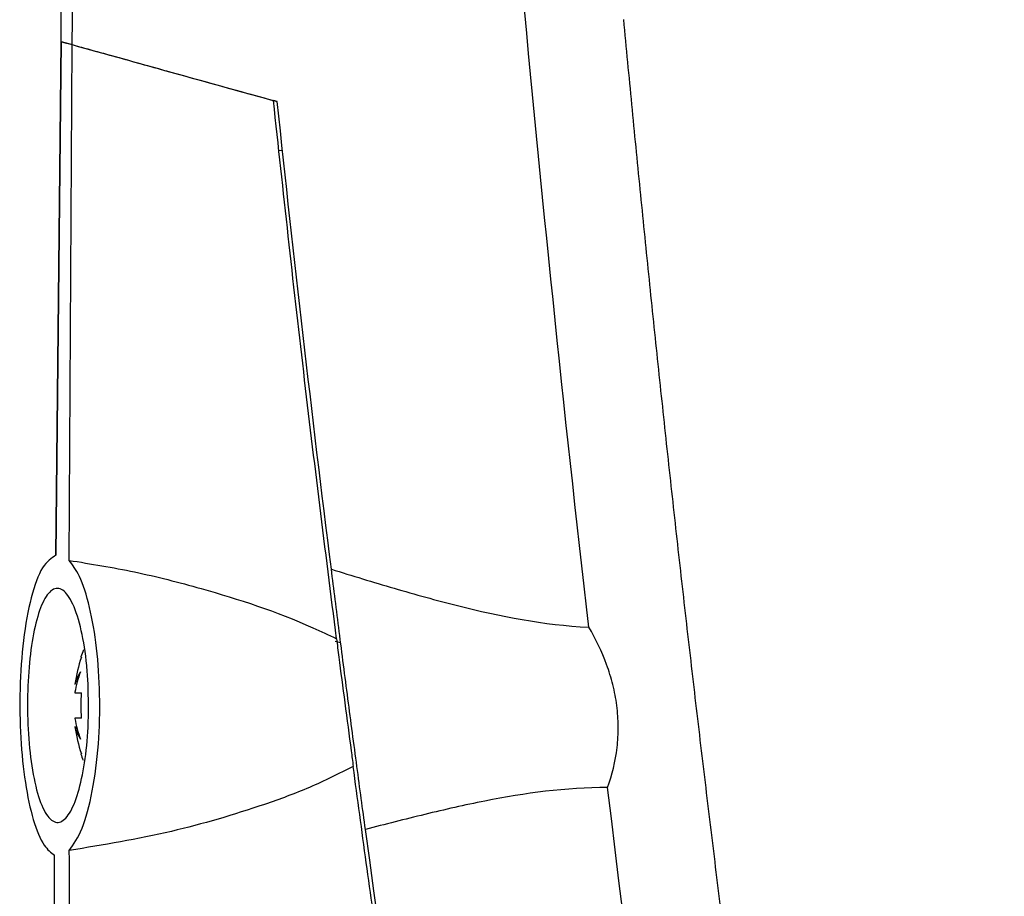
# Model space of a CAD drawing. Header units: millimetres. Extents: x -203 to 471, y -207 to 525.
# Tile 82 of 106: x 320 to 340, y 135 to 153. Entities that reach past the tile are written whole.
import ezdxf

# ---------------------------------------------------------------- set-up
doc = ezdxf.new("R2010")
doc.units = ezdxf.units.MM

msp = doc.modelspace()

# ---------------------------------------------------------------- linework, layer by layer
at = {"color": 7, "linetype": 'Continuous', "lineweight": 25}
for p, q in [((320.361, 152.691), (320.253, 142.194)), ((320.253, 142.193), (320.361, 152.691)), ((320.361, 152.691), (320.585, 152.629)), ((320.523, 142.089), (320.585, 152.629)), ((324.776, 151.464), (324.699, 151.486)), ((324.808, 150.466), (324.884, 150.47)), ((325.961, 140.438), (326.072, 140.412)), ((320.773, 140.112), (320.763, 140.117)), ((320.641, 139.557), (320.641, 139.551)), ((320.641, 139.392), (320.641, 139.381)), ((320.641, 139.381), (320.773, 139.381)), ((320.641, 138.866), (320.641, 138.855)), ((320.773, 138.866), (320.641, 138.866)), ((320.641, 138.696), (320.641, 138.69)), ((320.763, 138.13), (320.773, 138.135))]:
    msp.add_line(p, q, dxfattribs=at)
for centre, radius, start, end in [((323.701, 139.123), 3.101, 158.5471, 161.3142), ((323.701, 139.123), 3.09, 161.3415, 171.9315), ((323.023, 138.963), 2.42, 159.4873, 169.806), ((321.583, 139.29), 0.977, 147.7575, 164.5372), ((324.195, 139.123), 3.432, 175.6965, 184.3035), ((323.023, 139.284), 2.42, 190.194, 200.5127), ((321.583, 138.957), 0.977, 195.4628, 212.2425), ((323.701, 139.123), 3.09, 188.0685, 198.6585), ((323.701, 139.123), 3.101, 198.6858, 201.1927)]:
    msp.add_arc(centre, radius, start, end, dxfattribs=at)
for points, knots in [([(320.585, 152.629), (320.697, 163.596), (320.952, 174.562), (321.752, 196.483), (322.296, 207.436), (322.983, 218.382)], [0, 0, 0, 0, 0.5, 0.5, 1, 1, 1, 1]), ([(331.851, 153.14), (331.906, 152.561), (332.015, 151.405), (332.186, 149.671), (332.361, 147.938), (332.541, 146.206), (332.726, 144.473), (332.916, 142.742), (333.111, 141.011), (333.312, 139.28), (333.517, 137.55), (333.727, 135.821), (333.943, 134.092), (334.163, 132.364), (334.389, 130.636), (334.62, 128.909), (334.855, 127.183), (335.176, 124.88), (335.59, 122.003), (336.107, 118.553), (336.644, 115.106), (337.201, 111.663), (337.778, 108.224), (338.376, 104.788), (338.992, 101.355), (339.42, 99.069), (339.633, 97.927)], [0, 0, 0, 0, 0.031233, 0.062465, 0.093696, 0.124926, 0.156156, 0.187386, 0.218616, 0.249847, 0.281078, 0.31231, 0.343544, 0.374779, 0.406016, 0.437255, 0.468497, 0.499741, 0.56229, 0.624831, 0.687364, 0.749893, 0.812419, 0.874944, 0.93747, 1, 1, 1, 1]), ([(320.585, 152.629), (321.252, 152.444), (322.59, 152.072), (323.994, 151.682), (324.699, 151.486)], [0, 0, 0, 0, 0.498286, 1, 1, 1, 1]), ([(320.585, 152.629), (320.924, 152.535), (321.264, 152.441), (321.951, 152.25), (322.297, 152.153), (323.345, 151.862), (324.055, 151.665), (324.776, 151.464)], [0, 0, 0, 0, 0.25, 0.25, 0.5, 0.5, 1, 1, 1, 1]), ([(325.987, 140.488), (325.758, 142.306), (325.298, 145.968), (324.899, 149.638), (324.699, 151.486)], [0, 0, 0, 0, 0.496295, 1, 1, 1, 1]), ([(320.253, 142.193), (320.159, 142.132), (319.972, 142.01), (319.739, 141.374), (319.579, 140.495), (319.508, 139.476), (319.523, 138.452), (319.618, 137.514), (319.784, 136.746), (319.995, 136.234), (320.153, 136.118), (320.224, 136.065)], [0, 0, 0, 0, 0.121087, 0.242304, 0.359655, 0.471246, 0.578686, 0.685019, 0.793359, 0.905911, 1, 1, 1, 1]), ([(320.527, 136.159), (320.617, 136.287), (320.797, 136.543), (321.008, 137.332), (321.135, 138.301), (321.163, 139.337), (321.097, 140.319), (320.95, 141.166), (320.75, 141.788), (320.594, 141.994), (320.523, 142.089)], [0, 0, 0, 0, 0.135749, 0.271677, 0.402368, 0.526311, 0.646611, 0.767723, 0.89334, 1, 1, 1, 1]), ([(320.523, 142.089), (320.969, 142.017), (321.864, 141.872), (323.532, 141.445), (324.925, 140.989), (325.826, 140.564), (325.987, 140.488)], [0, 0, 0, 0, 0.2449497, 0.4915956, 0.9094197, 1, 1, 1, 1]), ([(325.882, 141.907), (326.307, 141.776), (326.734, 141.645), (327.593, 141.394), (328.025, 141.273), (329.332, 140.945), (330.219, 140.769), (331.142, 140.722)], [0, 0, 0, 0, 0.25, 0.25, 0.5, 0.5, 1, 1, 1, 1]), ([(326.579, 136.588), (326.523, 136.998), (326.464, 137.428), (326.374, 138.103), (326.343, 138.335), (326.282, 138.797), (326.252, 139.028), (326.191, 139.49), (326.161, 139.721), (326.101, 140.183), (326.072, 140.412), (326.015, 140.857), (325.987, 141.074), (325.933, 141.499), (325.907, 141.707), (325.882, 141.907)], [0, 0, 0, 0, 0.25, 0.25, 0.375, 0.375, 0.5, 0.5, 0.625, 0.625, 0.75, 0.75, 0.875, 0.875, 1, 1, 1, 1]), ([(320.91, 139.578), (320.917, 139.275), (320.929, 138.71), (320.847, 137.926), (320.714, 137.309), (320.533, 136.878), (320.323, 136.69), (320.107, 136.783), (319.913, 137.157), (319.766, 137.766), (319.681, 138.522), (319.664, 139.331), (319.712, 140.104), (319.82, 140.769), (319.979, 141.263), (320.177, 141.529), (320.395, 141.524), (320.605, 141.235), (320.779, 140.69), (320.876, 140.09), (320.902, 139.701), (320.91, 139.578)], [0, 0, 0, 0, 0.059354, 0.1102798, 0.1618531, 0.2150033, 0.2699601, 0.3261619, 0.3824745, 0.4377326, 0.4913122, 0.5433614, 0.5946226, 0.646075, 0.6986021, 0.7527241, 0.8083798, 0.8648233, 0.920815, 0.975212, 1, 1, 1, 1]), ([(331.527, 137.446), (331.623, 137.706), (331.689, 137.977), (331.738, 138.404), (331.745, 138.549), (331.743, 138.836), (331.733, 138.979), (331.696, 139.265), (331.668, 139.408), (331.598, 139.688), (331.556, 139.825), (331.409, 140.226), (331.285, 140.482), (331.142, 140.722)], [0, 0, 0, 0, 0.25, 0.25, 0.375, 0.375, 0.5, 0.5, 0.625, 0.625, 0.75, 0.75, 1, 1, 1, 1]), ([(325.987, 140.488), (326.002, 140.364), (326.055, 139.953), (326.158, 139.164), (326.26, 138.392), (326.315, 137.982), (326.329, 137.875)], [0, 0, 0, 0, 0.15155, 0.503882, 0.871026, 1, 1, 1, 1]), ([(326.329, 137.875), (326.033, 137.727), (325.442, 137.43), (324.196, 136.979), (322.553, 136.491), (321.223, 136.273), (320.527, 136.159)], [0, 0, 0, 0, 0.158998, 0.318185, 0.643231, 1, 1, 1, 1]), ([(326.867, 133.969), (326.776, 134.616), (326.593, 135.917), (326.417, 137.22), (326.329, 137.875)], [0, 0, 0, 0, 0.496783, 1, 1, 1, 1]), ([(331.527, 137.446), (330.673, 137.445), (329.84, 137.331), (328.606, 137.087), (328.198, 136.994), (327.385, 136.797), (326.981, 136.693), (326.579, 136.588)], [0, 0, 0, 0, 0.5, 0.5, 0.75, 0.75, 1, 1, 1, 1]), ([(320.362, 111.773), (320.314, 115.821), (320.218, 123.917), (320.222, 132.015), (320.224, 136.065)], [0, 0, 0, 0, 0.499972, 1, 1, 1, 1]), ([(321.702, 85.749), (321.679, 86.273), (321.327, 94.429), (320.808, 110.227), (320.564, 126.511), (320.531, 135.156), (320.527, 136.159)], [0, 0, 0, 0, 0.0311838, 0.4856768, 0.9403236, 1, 1, 1, 1])]:
    msp.add_open_spline(points, degree=3, knots=knots, dxfattribs=at)
for points in [[(320.361, 152.691), (320.389, 158.01), (320.444, 163.328), (320.526, 168.644)], [(331.142, 140.722), (330.63, 145.183), (330.168, 149.65), (329.756, 154.122)], [(320.361, 152.691), (320.435, 152.671), (320.51, 152.65), (320.585, 152.629)], [(325.882, 141.907), (325.483, 145.09), (325.114, 148.276), (324.776, 151.464)], [(337.799, 96.974), (335.249, 110.389), (333.158, 123.889), (331.527, 137.446)], [(333.661, 96.766), (330.762, 109.946), (328.402, 123.221), (326.579, 136.588)]]:
    msp.add_open_spline(points, degree=3, dxfattribs=at)

doc.saveas('drawing.dxf')
